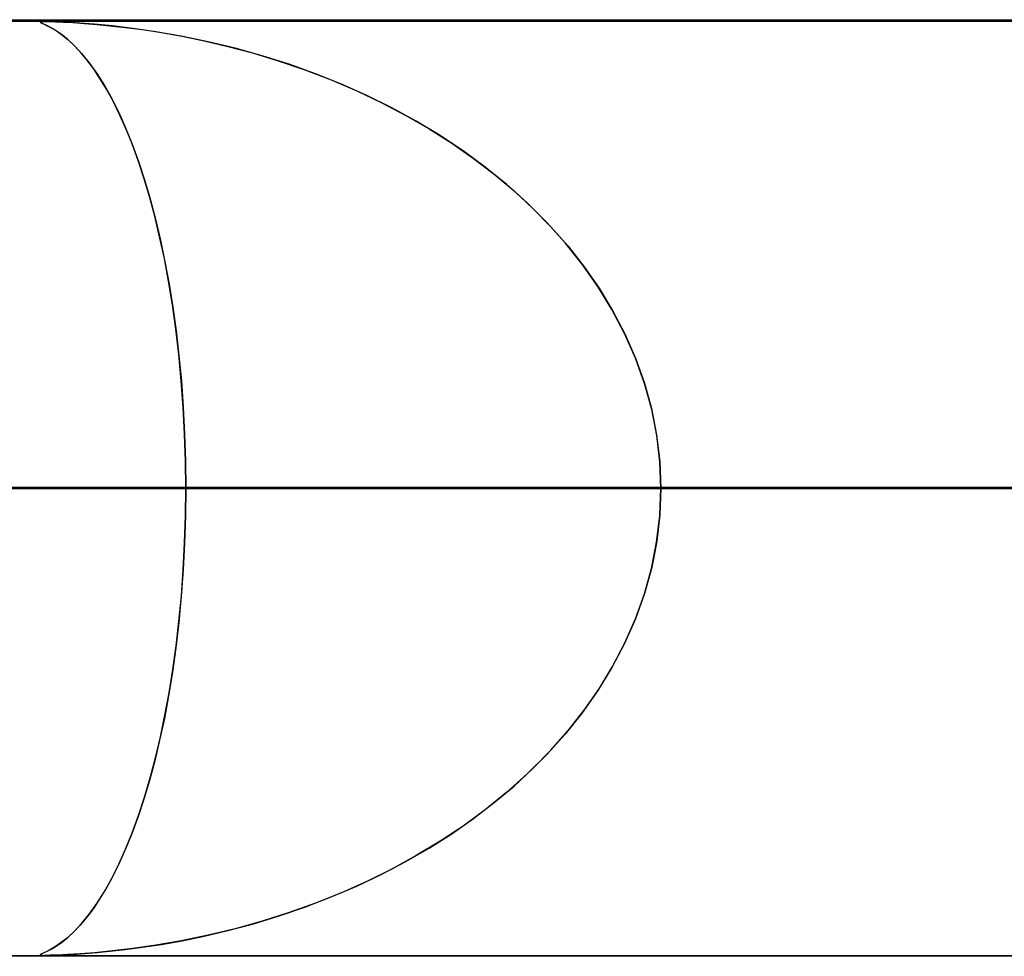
# Model space of a CAD drawing. Header units: millimetres. Extents: x -790 to 790, y -924 to 924.
# Tile 10 of 48: x -260 to -250, y 914 to 924. Entities that reach past the tile are written whole.
import ezdxf

# ---------------------------------------------------------------- set-up
doc = ezdxf.new("R2010")
doc.units = ezdxf.units.MM
doc.layers.add('HIDDEN', color=7, linetype='Continuous')
doc.layers.add('THICK', color=7, linetype='Continuous')

msp = doc.modelspace()

# ---------------------------------------------------------------- linework, layer by layer
at = {"layer": 'HIDDEN'}
for p, q in [((0, 923.99), (-677, 923.99)), ((0, 923.99), (-344.621, 923.99)), ((0, 923.99), (-344.621, 923.99)), ((0, 923.98), (-329.536, 923.98)), ((-260.155, 923.974), (-260.151, 923.978)), ((-260.147, 923.968), (-260.155, 923.974)), ((-260.137, 923.979), (-260.153, 923.977)), ((-260.153, 923.977), (-260.153, 923.972)), ((-260.153, 923.972), (-260.138, 923.963)), ((-260.151, 923.978), (-260.134, 923.979)), ((-260.125, 923.957), (-260.147, 923.968)), ((-260.138, 923.963), (-260.113, 923.952)), ((-260.103, 923.98), (-260.137, 923.979)), ((-260.134, 923.979), (-260.102, 923.98)), ((-260.091, 923.941), (-260.125, 923.957)), ((-260.113, 923.952), (-260.08, 923.936)), ((-260.048, 923.979), (-260.103, 923.98)), ((-260.102, 923.98), (-260.056, 923.979)), ((-260.046, 923.918), (-260.091, 923.941)), ((-260.08, 923.936), (-260.037, 923.914)), ((-260.056, 923.979), (-259.995, 923.978)), ((-259.969, 923.977), (-260.048, 923.979)), ((-259.992, 923.886), (-260.046, 923.918)), ((-260.037, 923.914), (-259.986, 923.883)), ((-259.995, 923.978), (-259.911, 923.974)), ((-259.863, 923.972), (-259.969, 923.977)), ((-259.911, 923.974), (-259.805, 923.969)), ((-259.731, 923.964), (-259.863, 923.972)), ((-259.805, 923.969), (-259.683, 923.96)), ((-259.573, 923.952), (-259.731, 923.964)), ((-259.683, 923.96), (-259.551, 923.95)), ((-259.384, 923.934), (-259.573, 923.952)), ((-259.551, 923.95), (-259.41, 923.936)), ((-259.41, 923.936), (-259.247, 923.918)), ((-259.164, 923.907), (-259.384, 923.934)), ((-259.247, 923.918), (-259.063, 923.894)), ((-258.918, 923.872), (-259.164, 923.907)), ((-259.931, 923.844), (-259.992, 923.886)), ((-259.986, 923.883), (-259.927, 923.842)), ((-259.864, 923.791), (-259.931, 923.844)), ((-259.927, 923.842), (-259.861, 923.789)), ((-259.063, 923.894), (-258.859, 923.863)), ((-258.649, 923.825), (-258.918, 923.872)), ((-258.859, 923.863), (-258.638, 923.823)), ((-258.361, 923.765), (-258.649, 923.825)), ((-258.638, 923.823), (-258.401, 923.775)), ((-259.797, 923.728), (-259.864, 923.791)), ((-259.861, 923.789), (-259.789, 923.722)), ((-259.727, 923.656), (-259.797, 923.728)), ((-259.789, 923.722), (-259.712, 923.639)), ((-258.401, 923.775), (-258.149, 923.715)), ((-258.07, 923.695), (-258.361, 923.765)), ((-258.149, 923.715), (-257.885, 923.645)), ((-257.781, 923.614), (-258.07, 923.695)), ((-259.657, 923.572), (-259.727, 923.656)), ((-259.712, 923.639), (-259.631, 923.539)), ((-257.885, 923.645), (-257.61, 923.561)), ((-257.495, 923.523), (-257.781, 923.614)), ((-259.587, 923.478), (-259.657, 923.572)), ((-259.631, 923.539), (-259.549, 923.425)), ((-259.516, 923.373), (-259.587, 923.478)), ((-257.61, 923.561), (-257.326, 923.464)), ((-257.213, 923.422), (-257.495, 923.523)), ((-259.549, 923.425), (-259.469, 923.298)), ((-259.445, 923.257), (-259.516, 923.373)), ((-257.326, 923.464), (-257.045, 923.356)), ((-256.935, 923.31), (-257.213, 923.422)), ((-259.469, 923.298), (-259.391, 923.159)), ((-257.045, 923.356), (-256.771, 923.239)), ((-256.662, 923.189), (-256.935, 923.31)), ((-259.375, 923.128), (-259.445, 923.257)), ((-256.771, 923.239), (-256.504, 923.113)), ((-256.395, 923.057), (-256.662, 923.189)), ((-259.391, 923.159), (-259.315, 923.008)), ((-259.306, 922.988), (-259.375, 923.128)), ((-256.504, 923.113), (-256.246, 922.977)), ((-256.134, 922.914), (-256.395, 923.057)), ((-259.315, 923.008), (-259.242, 922.845)), ((-259.238, 922.836), (-259.306, 922.988)), ((-256.246, 922.977), (-255.996, 922.833)), ((-259.242, 922.845), (-259.172, 922.671)), ((-255.88, 922.761), (-256.134, 922.914)), ((-259.172, 922.672), (-259.238, 922.836)), ((-255.996, 922.833), (-255.754, 922.68)), ((-255.634, 922.598), (-255.88, 922.761)), ((-259.108, 922.496), (-259.172, 922.672)), ((-259.172, 922.671), (-259.104, 922.486)), ((-255.754, 922.68), (-255.523, 922.518)), ((-255.396, 922.423), (-255.634, 922.598)), ((-259.046, 922.31), (-259.108, 922.496)), ((-259.104, 922.486), (-259.04, 922.29)), ((-255.523, 922.518), (-255.301, 922.348)), ((-255.166, 922.237), (-255.396, 922.423)), ((-255.301, 922.348), (-255.089, 922.17)), ((-258.987, 922.111), (-259.046, 922.31)), ((-259.04, 922.29), (-258.979, 922.084)), ((-254.947, 922.041), (-255.166, 922.237)), ((-258.931, 921.901), (-258.987, 922.111)), ((-255.089, 922.17), (-254.887, 921.983)), ((-258.979, 922.084), (-258.922, 921.868)), ((-254.739, 921.834), (-254.947, 922.041)), ((-258.878, 921.68), (-258.931, 921.901)), ((-254.887, 921.983), (-254.694, 921.786)), ((-258.922, 921.868), (-258.87, 921.645)), ((-254.544, 921.616), (-254.739, 921.834)), ((-254.694, 921.786), (-254.511, 921.578)), ((-258.828, 921.448), (-258.878, 921.68)), ((-258.87, 921.645), (-258.821, 921.413)), ((-254.361, 921.388), (-254.544, 921.616)), ((-254.511, 921.578), (-254.339, 921.359)), ((-258.783, 921.206), (-258.828, 921.448)), ((-258.821, 921.413), (-258.777, 921.173)), ((-254.193, 921.15), (-254.361, 921.388)), ((-254.339, 921.359), (-254.18, 921.13)), ((-258.741, 920.953), (-258.783, 921.206)), ((-258.777, 921.173), (-258.737, 920.927)), ((-254.042, 920.903), (-254.193, 921.15)), ((-254.18, 921.13), (-254.035, 920.891)), ((-258.705, 920.692), (-258.741, 920.953)), ((-258.737, 920.927), (-258.702, 920.673)), ((-253.907, 920.647), (-254.042, 920.903)), ((-254.035, 920.891), (-253.904, 920.641)), ((-258.673, 920.421), (-258.705, 920.692)), ((-258.702, 920.673), (-258.672, 920.411)), ((-253.791, 920.383), (-253.907, 920.647)), ((-253.904, 920.641), (-253.791, 920.383)), ((-258.647, 920.142), (-258.673, 920.421)), ((-258.672, 920.411), (-258.646, 920.14)), ((-253.694, 920.111), (-253.791, 920.383)), ((-253.791, 920.383), (-253.695, 920.117)), ((-258.626, 919.859), (-258.647, 920.142)), ((-258.646, 920.14), (-258.626, 919.859)), ((-253.695, 920.117), (-253.619, 919.844)), ((-253.617, 919.834), (-253.694, 920.111)), ((-258.626, 919.859), (-258.611, 919.572)), ((-258.611, 919.572), (-258.626, 919.859)), ((-253.619, 919.844), (-253.564, 919.564)), ((-253.562, 919.555), (-253.617, 919.834)), ((-258.611, 919.572), (-258.602, 919.282)), ((-258.602, 919.282), (-258.611, 919.572)), ((-253.564, 919.564), (-253.53, 919.279)), ((-253.529, 919.273), (-253.562, 919.555)), ((-258.602, 919.282), (-258.599, 918.99)), ((-258.599, 918.99), (-258.602, 919.282)), ((-253.53, 919.279), (-253.518, 918.99)), ((-253.518, 918.99), (-253.529, 919.273)), ((-249.847, 918.99), (-482.364, 918.99)), ((-482.364, 918.99), (-249.847, 918.99)), ((-472.384, 918.99), (-244.766, 918.99)), ((-244.766, 918.99), (-472.384, 918.99)), ((-232.488, 918.99), (-448.262, 918.99)), ((-448.262, 918.99), (-232.488, 918.99)), ((-438.281, 918.99), (-227.407, 918.99)), ((-227.407, 918.99), (-438.281, 918.99)), ((-215.128, 918.99), (-414.16, 918.99)), ((-414.16, 918.99), (-215.128, 918.99)), ((-404.179, 918.99), (-210.048, 918.99)), ((-210.048, 918.99), (-404.179, 918.99)), ((-197.769, 918.99), (-380.057, 918.99)), ((-380.057, 918.99), (-197.769, 918.99)), ((-370.076, 918.99), (-192.688, 918.99)), ((-192.688, 918.99), (-370.076, 918.99)), ((-180.409, 918.99), (-345.954, 918.99)), ((-345.954, 918.99), (-180.409, 918.99)), ((-335.973, 918.99), (-175.328, 918.99)), ((-175.328, 918.99), (-335.973, 918.99)), ((0, 918.99), (-328.035, 918.99)), ((-328.035, 918.99), (0, 918.99)), ((-322.954, 918.99), (0, 918.99)), ((0, 918.99), (-322.954, 918.99)), ((-163.048, 918.99), (-311.85, 918.99)), ((-311.85, 918.99), (-163.048, 918.99)), ((0, 918.99), (-310.676, 918.99)), ((-310.676, 918.99), (0, 918.99)), ((-305.595, 918.99), (0, 918.99)), ((0, 918.99), (-305.595, 918.99)), ((-301.869, 918.99), (-157.967, 918.99)), ((-157.967, 918.99), (-301.869, 918.99)), ((0, 918.99), (-293.317, 918.99)), ((-293.317, 918.99), (0, 918.99)), ((-288.236, 918.99), (0, 918.99)), ((0, 918.99), (-288.236, 918.99)), ((-145.687, 918.99), (-277.745, 918.99)), ((-277.745, 918.99), (-145.687, 918.99)), ((0, 918.99), (-275.958, 918.99)), ((-275.958, 918.99), (0, 918.99)), ((-270.877, 918.99), (0, 918.99)), ((0, 918.99), (-270.877, 918.99)), ((-270.877, 918.99), (-258.599, 918.99)), ((-258.599, 918.99), (-270.877, 918.99)), ((-267.763, 918.99), (-140.606, 918.99)), ((-140.606, 918.99), (-267.763, 918.99)), ((-243.639, 918.99), (-267.763, 918.99)), ((-267.763, 918.99), (-243.639, 918.99)), ((-249.847, 918.99), (-262.126, 918.99)), ((-262.126, 918.99), (-249.847, 918.99)), ((-258.599, 918.99), (-258.602, 918.698)), ((-258.602, 918.698), (-258.599, 918.99)), ((0, 918.99), (-258.599, 918.99)), ((-258.599, 918.99), (0, 918.99)), ((-253.53, 918.701), (-253.518, 918.99)), ((-253.518, 918.99), (-253.529, 918.707)), ((-253.518, 918.99), (0, 918.99)), ((0, 918.99), (-253.518, 918.99)), ((-253.518, 918.99), (-241.24, 918.99)), ((-241.24, 918.99), (-253.518, 918.99)), ((-258.602, 918.698), (-258.611, 918.408)), ((-258.611, 918.408), (-258.602, 918.698)), ((-253.564, 918.416), (-253.53, 918.701)), ((-253.529, 918.707), (-253.562, 918.425)), ((-253.562, 918.425), (-253.617, 918.146)), ((-258.611, 918.408), (-258.626, 918.121)), ((-258.626, 918.121), (-258.611, 918.408)), ((-253.619, 918.136), (-253.564, 918.416)), ((-258.626, 918.121), (-258.647, 917.838)), ((-258.646, 917.841), (-258.626, 918.121)), ((-253.695, 917.863), (-253.619, 918.136)), ((-253.617, 918.146), (-253.694, 917.869)), ((-258.647, 917.838), (-258.673, 917.559)), ((-258.672, 917.569), (-258.646, 917.841)), ((-253.694, 917.869), (-253.791, 917.597)), ((-253.791, 917.597), (-253.695, 917.863)), ((-253.791, 917.597), (-253.907, 917.333)), ((-253.904, 917.339), (-253.791, 917.597)), ((-258.673, 917.559), (-258.705, 917.288)), ((-258.702, 917.307), (-258.672, 917.569)), ((-258.705, 917.288), (-258.741, 917.027)), ((-258.737, 917.054), (-258.702, 917.307)), ((-253.907, 917.333), (-254.042, 917.077)), ((-254.035, 917.089), (-253.904, 917.339)), ((-254.042, 917.077), (-254.193, 916.83)), ((-254.18, 916.85), (-254.035, 917.089)), ((-258.741, 917.027), (-258.783, 916.774)), ((-258.777, 916.807), (-258.737, 917.054)), ((-254.339, 916.621), (-254.18, 916.85)), ((-258.783, 916.774), (-258.828, 916.532)), ((-258.821, 916.568), (-258.777, 916.807)), ((-254.193, 916.83), (-254.361, 916.592)), ((-258.828, 916.532), (-258.878, 916.3)), ((-258.87, 916.336), (-258.821, 916.568)), ((-254.361, 916.592), (-254.544, 916.364)), ((-254.511, 916.402), (-254.339, 916.621)), ((-258.922, 916.112), (-258.87, 916.336)), ((-254.544, 916.364), (-254.739, 916.146)), ((-254.694, 916.194), (-254.511, 916.402)), ((-258.878, 916.3), (-258.931, 916.079)), ((-258.979, 915.897), (-258.922, 916.112)), ((-254.739, 916.146), (-254.947, 915.939)), ((-254.887, 915.997), (-254.694, 916.194)), ((-258.931, 916.079), (-258.987, 915.869)), ((-259.04, 915.69), (-258.979, 915.897)), ((-254.947, 915.939), (-255.166, 915.743)), ((-255.089, 915.81), (-254.887, 915.997)), ((-258.987, 915.869), (-259.046, 915.671)), ((-255.301, 915.632), (-255.089, 915.81)), ((-259.104, 915.494), (-259.04, 915.69)), ((-255.166, 915.743), (-255.396, 915.557)), ((-259.046, 915.671), (-259.108, 915.484)), ((-255.523, 915.462), (-255.301, 915.632)), ((-259.108, 915.484), (-259.172, 915.308)), ((-259.171, 915.309), (-259.104, 915.494)), ((-255.396, 915.557), (-255.634, 915.382)), ((-255.634, 915.382), (-255.88, 915.219)), ((-255.754, 915.3), (-255.523, 915.462)), ((-259.242, 915.135), (-259.171, 915.309)), ((-259.172, 915.308), (-259.238, 915.144)), ((-255.996, 915.147), (-255.754, 915.3)), ((-255.88, 915.219), (-256.134, 915.066)), ((-259.315, 914.973), (-259.242, 915.135)), ((-259.238, 915.144), (-259.306, 914.992)), ((-256.134, 915.066), (-256.395, 914.923)), ((-256.246, 915.003), (-255.996, 915.147)), ((-259.391, 914.822), (-259.315, 914.973)), ((-259.306, 914.992), (-259.375, 914.852)), ((-256.504, 914.867), (-256.246, 915.003)), ((-259.375, 914.852), (-259.445, 914.723)), ((-256.771, 914.741), (-256.504, 914.867)), ((-256.395, 914.923), (-256.662, 914.791)), ((-259.468, 914.683), (-259.391, 914.822)), ((-257.045, 914.624), (-256.771, 914.741)), ((-256.662, 914.791), (-256.935, 914.67)), ((-259.548, 914.556), (-259.468, 914.683)), ((-259.445, 914.723), (-259.516, 914.607)), ((-256.935, 914.67), (-257.213, 914.558)), ((-259.63, 914.441), (-259.548, 914.556)), ((-259.516, 914.607), (-259.587, 914.502)), ((-257.213, 914.558), (-257.495, 914.457)), ((-257.326, 914.516), (-257.045, 914.624)), ((-259.712, 914.341), (-259.63, 914.441)), ((-259.587, 914.502), (-259.657, 914.408)), ((-257.495, 914.457), (-257.781, 914.366)), ((-257.61, 914.419), (-257.326, 914.516)), ((-259.727, 914.324), (-259.797, 914.252)), ((-259.789, 914.259), (-259.712, 914.341)), ((-259.657, 914.408), (-259.727, 914.324)), ((-258.149, 914.265), (-257.885, 914.335)), ((-257.781, 914.366), (-258.07, 914.285)), ((-257.885, 914.335), (-257.61, 914.419)), ((-259.797, 914.252), (-259.864, 914.189)), ((-259.861, 914.192), (-259.789, 914.259)), ((-258.361, 914.215), (-258.649, 914.155)), ((-258.401, 914.205), (-258.149, 914.265)), ((-258.07, 914.285), (-258.361, 914.215)), ((-259.931, 914.136), (-259.992, 914.094)), ((-259.986, 914.097), (-259.927, 914.139)), ((-259.864, 914.189), (-259.931, 914.136)), ((-259.927, 914.139), (-259.861, 914.192)), ((-258.918, 914.108), (-259.164, 914.073)), ((-259.063, 914.086), (-258.859, 914.117)), ((-258.649, 914.155), (-258.918, 914.108)), ((-258.859, 914.117), (-258.638, 914.157)), ((-258.638, 914.157), (-258.401, 914.205)), ((-260.147, 914.012), (-260.155, 914.006)), ((-260.155, 914.006), (-260.151, 914.003)), ((-260.153, 914.008), (-260.138, 914.017)), ((-260.153, 914.003), (-260.153, 914.008)), ((-260.137, 914.001), (-260.153, 914.003)), ((-260.151, 914.003), (-260.134, 914.001)), ((-260.125, 914.023), (-260.147, 914.012)), ((-260.138, 914.017), (-260.113, 914.029)), ((-260.091, 914.039), (-260.125, 914.023)), ((-260.113, 914.029), (-260.08, 914.044)), ((-260.046, 914.062), (-260.091, 914.039)), ((-260.08, 914.044), (-260.037, 914.067)), ((-260.056, 914.001), (-259.995, 914.002)), ((-259.969, 914.003), (-260.048, 914.001)), ((-259.992, 914.094), (-260.046, 914.062)), ((-260.037, 914.067), (-259.986, 914.097)), ((-259.995, 914.002), (-259.911, 914.006)), ((-259.863, 914.008), (-259.969, 914.003)), ((-259.911, 914.006), (-259.805, 914.011)), ((-259.731, 914.016), (-259.863, 914.008)), ((-259.805, 914.011), (-259.683, 914.02)), ((-259.573, 914.028), (-259.731, 914.016)), ((-259.683, 914.02), (-259.551, 914.03)), ((-259.384, 914.047), (-259.573, 914.028)), ((-259.551, 914.03), (-259.41, 914.044)), ((-259.41, 914.044), (-259.247, 914.062)), ((-259.164, 914.073), (-259.384, 914.047)), ((-259.247, 914.062), (-259.063, 914.086)), ((0, 913.99), (-677, 913.99)), ((-477.4, 914), (-243.288, 914)), ((-443.3, 914), (-225.93, 914)), ((-409.2, 914), (-208.572, 914)), ((-375.1, 914), (-191.213, 914)), ((0, 913.99), (-344.621, 913.99)), ((0, 913.99), (-344.621, 913.99)), ((-341, 914), (-173.855, 914)), ((-329.536, 914), (0, 914)), ((-306.9, 914), (-156.497, 914)), ((-272.8, 914), (-139.138, 914)), ((-260.134, 914.001), (-260.102, 914)), ((-260.112, 914), (-260.113, 914)), ((-260.11, 914), (-260.112, 914)), ((-260.108, 914), (-260.11, 914)), ((-260.106, 914), (-260.108, 914)), ((-260.104, 914), (-260.106, 914)), ((-260.103, 914), (-260.104, 914)), ((-260.048, 914.001), (-260.103, 914)), ((-260.102, 914), (-260.056, 914.001))]:
    msp.add_line(p, q, dxfattribs=at)
at = {"layer": 'THICK'}
for p, q in [((-732, 924), (0, 924)), ((0, 919), (-732, 919))]:
    msp.add_line(p, q, dxfattribs=at)

doc.saveas('drawing.dxf')
